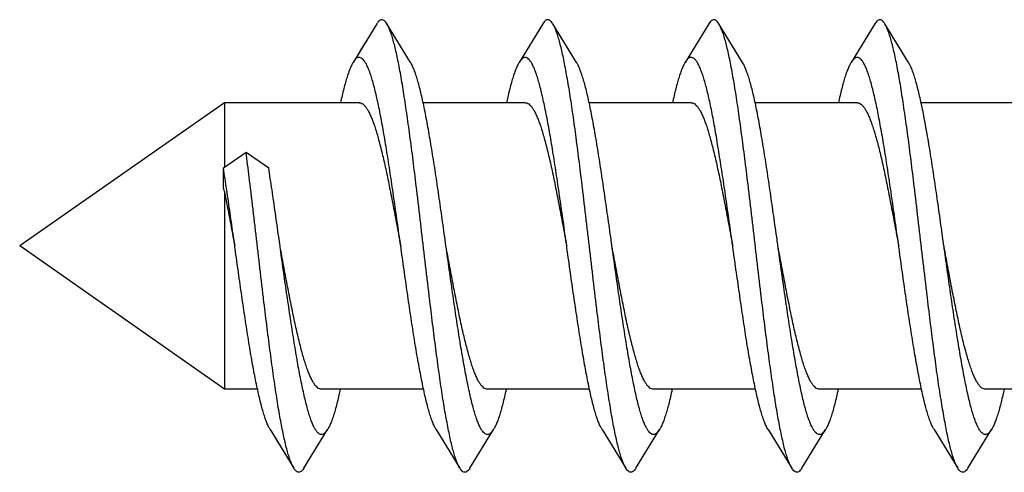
# Model space of a CAD drawing. Header units: millimetres. Extents: x 198 to 322, y 60 to 268.
# Tile 85 of 110: x 266.348 to 267.653, y 216.467 to 217.068. Entities that reach past the tile are written whole.
import ezdxf

# ---------------------------------------------------------------- set-up
doc = ezdxf.new("R2010")
doc.units = ezdxf.units.MM
doc.header["$LTSCALE"] = 30.734
doc.layers.get('0').update_dxf_attribs({"linetype": 'CONTINUOUS'})

msp = doc.modelspace()

# ---------------------------------------------------------------- linework, layer by layer
at = {"color": 7, "linetype": 'Continuous'}
for p, q in [((266.8211, 217.062), (266.7898, 217.0109)), ((266.8658, 217.0109), (266.8345, 217.062)), ((267.0411, 217.062), (267.0098, 217.0109)), ((267.0858, 217.0109), (267.0545, 217.062)), ((267.2611, 217.062), (267.2298, 217.0109)), ((267.3058, 217.0109), (267.2745, 217.062)), ((267.4811, 217.062), (267.4498, 217.0109)), ((267.5258, 217.0109), (267.4945, 217.062)), ((266.81, 217.044), (266.7988, 217.0256)), ((266.6191, 216.9575), (266.3478, 216.7675)), ((266.6191, 216.9575), (266.6191, 216.8723)), ((266.7978, 216.9575), (266.6191, 216.9575)), ((267.0178, 216.9575), (266.8826, 216.9575)), ((267.2378, 216.9575), (267.1026, 216.9575)), ((267.4578, 216.9575), (267.3226, 216.9575)), ((267.6778, 216.9575), (267.5426, 216.9575)), ((266.6178, 216.8713), (266.6478, 216.8921)), ((266.6478, 216.8921), (266.6778, 216.8713)), ((266.6178, 216.846), (266.6178, 216.8713)), ((266.6191, 216.8397), (266.6191, 216.5775)), ((266.6191, 216.5775), (266.3478, 216.7675)), ((266.663, 216.5775), (266.6191, 216.5775)), ((266.883, 216.5775), (266.7478, 216.5775)), ((267.103, 216.5775), (266.9678, 216.5775)), ((267.323, 216.5775), (267.1878, 216.5775)), ((267.543, 216.5775), (267.4078, 216.5775)), ((267.763, 216.5775), (267.6278, 216.5775)), ((266.6798, 216.524), (266.7111, 216.473)), ((266.7245, 216.473), (266.7558, 216.524)), ((266.8998, 216.524), (266.9311, 216.473)), ((266.9445, 216.473), (266.9758, 216.524)), ((267.1198, 216.524), (267.1511, 216.473)), ((267.1645, 216.473), (267.1958, 216.524)), ((267.3398, 216.524), (267.3711, 216.473)), ((267.3845, 216.473), (267.4158, 216.524)), ((267.5598, 216.524), (267.5911, 216.473)), ((267.6045, 216.473), (267.6358, 216.524)), ((266.6888, 216.5094), (266.7, 216.491))]:
    msp.add_line(p, q, dxfattribs=at)
msp.add_arc((265.5142, 216.6073), 1.1291, 11.879, 12.2068, dxfattribs=at)
for points, knots in [([(266.8345, 217.062), (266.8343, 217.0623), (266.8335, 217.0636), (266.832, 217.0655), (266.8298, 217.0672), (266.8274, 217.0677), (266.8251, 217.0668), (266.823, 217.0648), (266.8217, 217.063), (266.8211, 217.062), (266.8211, 217.062)], [0, 0, 0, 0, 0.00131112, 0.00463031, 0.0072029, 0.00934985, 0.01158297, 0.01436305, 0.017939, 0.01805691, 0.01805691, 0.01805691, 0.01805691]), ([(266.9311, 216.473), (266.9311, 216.473), (266.9303, 216.4743), (266.9287, 216.4773), (266.9266, 216.4824), (266.9246, 216.4885), (266.9225, 216.4956), (266.9204, 216.5037), (266.9183, 216.5128), (266.9162, 216.5228), (266.9141, 216.5337), (266.9119, 216.5454), (266.9098, 216.5579), (266.9077, 216.5712), (266.9056, 216.5853), (266.9035, 216.6), (266.9014, 216.6152), (266.8993, 216.6311), (266.8972, 216.6474), (266.8951, 216.6642), (266.893, 216.6814), (266.8909, 216.6989), (266.8888, 216.7166), (266.8866, 216.7345), (266.8845, 216.7525), (266.8824, 216.7706), (266.8803, 216.7887), (266.8782, 216.8067), (266.8761, 216.8245), (266.874, 216.8422), (266.8719, 216.8595), (266.8698, 216.8766), (266.8677, 216.8932), (266.8655, 216.9094), (266.8634, 216.9251), (266.8613, 216.9402), (266.8592, 216.9546), (266.8571, 216.9684), (266.855, 216.9814), (266.8529, 216.9937), (266.8508, 217.0052), (266.8487, 217.0157), (266.8466, 217.0254), (266.8445, 217.0342), (266.8424, 217.0419), (266.8403, 217.0487), (266.8382, 217.0545), (266.8363, 217.0588), (266.835, 217.0611), (266.8345, 217.062)], [0, 0, 0, 0, 0.0000381, 0.0045655, 0.010055, 0.0165099, 0.0239305, 0.0323178, 0.041637, 0.0518484, 0.0629487, 0.0748934, 0.0876196, 0.1011012, 0.1153076, 0.1301641, 0.1456057, 0.1616211, 0.1781342, 0.1950566, 0.2123621, 0.2299977, 0.2478686, 0.2659049, 0.2840888, 0.3023279, 0.3205272, 0.3386664, 0.3566787, 0.3744673, 0.3919726, 0.4091712, 0.4259719, 0.4422923, 0.4581191, 0.4733858, 0.4880116, 0.501958, 0.5151998, 0.5276665, 0.5393036, 0.5501055, 0.5600247, 0.5690141, 0.5770632, 0.5841605, 0.5902817, 0.595427, 0.5983235, 0.5983235, 0.5983235, 0.5983235]), ([(267.0545, 217.062), (267.0542, 217.0624), (267.0534, 217.0638), (267.0518, 217.0657), (267.0496, 217.0673), (267.0472, 217.0677), (267.0449, 217.0667), (267.0429, 217.0647), (267.0417, 217.0629), (267.0411, 217.062)], [0, 0, 0, 0, 0.00159523, 0.0048511, 0.00737957, 0.00951148, 0.01177176, 0.01460866, 0.01805743, 0.01805743, 0.01805743, 0.01805743]), ([(267.1511, 216.473), (267.151, 216.4731), (267.1501, 216.4745), (267.1486, 216.4776), (267.1465, 216.4828), (267.1444, 216.489), (267.1423, 216.4962), (267.1402, 216.5044), (267.1381, 216.5135), (267.136, 216.5236), (267.1339, 216.5345), (267.1318, 216.5463), (267.1297, 216.5589), (267.1276, 216.5723), (267.1255, 216.5864), (267.1234, 216.6011), (267.1212, 216.6165), (267.1191, 216.6323), (267.117, 216.6487), (267.1149, 216.6655), (267.1128, 216.6827), (267.1107, 216.7002), (267.1086, 216.718), (267.1065, 216.7359), (267.1044, 216.7539), (267.1023, 216.772), (267.1001, 216.7901), (267.098, 216.8081), (267.0959, 216.8259), (267.0938, 216.8435), (267.0917, 216.8609), (267.0896, 216.8779), (267.0875, 216.8945), (267.0854, 216.9106), (267.0833, 216.9262), (267.0812, 216.9413), (267.0791, 216.9557), (267.077, 216.9694), (267.0748, 216.9824), (267.0727, 216.9946), (267.0706, 217.006), (267.0685, 217.0165), (267.0664, 217.0261), (267.0643, 217.0348), (267.0622, 217.0425), (267.0601, 217.0492), (267.0581, 217.0549), (267.0562, 217.059), (267.055, 217.0612), (267.0545, 217.062)], [0, 0, 0, 0, 0.0003567, 0.0049518, 0.0105145, 0.0170503, 0.0245431, 0.0329969, 0.0423908, 0.0526799, 0.0638336, 0.07584, 0.0886395, 0.1021694, 0.1164197, 0.1313329, 0.1468289, 0.1628669, 0.1794162, 0.196389, 0.2137061, 0.2313549, 0.2492546, 0.2673086, 0.2854814, 0.3037251, 0.3219414, 0.3400535, 0.3580463, 0.3758308, 0.3933132, 0.4104692, 0.4272422, 0.4435422, 0.4593093, 0.474527, 0.4891164, 0.5030049, 0.5161797, 0.5285908, 0.540174, 0.5508964, 0.5607456, 0.5696728, 0.5776437, 0.5846624, 0.5907125, 0.5957868, 0.5983238, 0.5983238, 0.5983238, 0.5983238]), ([(267.2745, 217.062), (267.2742, 217.0625), (267.2733, 217.0639), (267.2716, 217.0658), (267.2694, 217.0674), (267.267, 217.0676), (267.2648, 217.0665), (267.2628, 217.0645), (267.2616, 217.0629), (267.2611, 217.062)], [0, 0, 0, 0, 0.00187618, 0.00506708, 0.00755185, 0.00967557, 0.01196436, 0.01485724, 0.01805809, 0.01805809, 0.01805809, 0.01805809]), ([(267.3711, 216.473), (267.3709, 216.4732), (267.37, 216.4747), (267.3684, 216.478), (267.3663, 216.4833), (267.3642, 216.4895), (267.3621, 216.4968), (267.36, 216.5051), (267.3579, 216.5143), (267.3558, 216.5244), (267.3537, 216.5354), (267.3516, 216.5473), (267.3495, 216.5599), (267.3474, 216.5734), (267.3453, 216.5875), (267.3432, 216.6023), (267.3411, 216.6177), (267.339, 216.6336), (267.3369, 216.65), (267.3348, 216.6668), (267.3326, 216.6841), (267.3305, 216.7016), (267.3284, 216.7193), (267.3263, 216.7373), (267.3242, 216.7553), (267.3221, 216.7734), (267.32, 216.7915), (267.3179, 216.8094), (267.3158, 216.8273), (267.3137, 216.8449), (267.3115, 216.8622), (267.3094, 216.8792), (267.3073, 216.8957), (267.3052, 216.9118), (267.3031, 216.9274), (267.301, 216.9424), (267.2989, 216.9568), (267.2968, 216.9705), (267.2947, 216.9834), (267.2926, 216.9955), (267.2905, 217.0068), (267.2884, 217.0173), (267.2863, 217.0268), (267.2842, 217.0354), (267.2821, 217.043), (267.28, 217.0496), (267.2779, 217.0552), (267.2761, 217.0592), (267.2749, 217.0613), (267.2745, 217.062)], [0, 0, 0, 0, 0.0006782, 0.0053475, 0.0109796, 0.0175913, 0.0251667, 0.0336844, 0.0431458, 0.053512, 0.0647308, 0.0767901, 0.0896532, 0.1032527, 0.1175391, 0.1324977, 0.1480529, 0.1641248, 0.180698, 0.1977091, 0.2150665, 0.2327164, 0.2506312, 0.2687161, 0.2868831, 0.3051178, 0.3233409, 0.3414544, 0.3594141, 0.3771812, 0.3946597, 0.4117717, 0.4285045, 0.4447784, 0.4605075, 0.4756645, 0.4902067, 0.5040562, 0.5171592, 0.5295055, 0.5410341, 0.5516887, 0.5614603, 0.570319, 0.5782242, 0.5851603, 0.5911348, 0.5961401, 0.598324, 0.598324, 0.598324, 0.598324]), ([(267.4945, 217.062), (267.4941, 217.0626), (267.4932, 217.064), (267.4915, 217.066), (267.4893, 217.0674), (267.4869, 217.0676), (267.4846, 217.0664), (267.4827, 217.0644), (267.4816, 217.0628), (267.4811, 217.062)], [0, 0, 0, 0, 0.0021543, 0.00527962, 0.00772094, 0.00983986, 0.01216216, 0.0151103, 0.01805852, 0.01805852, 0.01805852, 0.01805852]), ([(267.5145, 216.9846), (267.5138, 216.9886), (267.5124, 216.9964), (267.5103, 217.0077), (267.5082, 217.0181), (267.5061, 217.0275), (267.504, 217.036), (267.5019, 217.0436), (267.4998, 217.0501), (267.4977, 217.0556), (267.496, 217.0595), (267.4948, 217.0614), (267.4945, 217.062)], [0, 0, 0, 0, 0.01227205, 0.02373755, 0.03433676, 0.04402913, 0.05281255, 0.06065021, 0.06751291, 0.07340718, 0.07834033, 0.08018006, 0.08018006, 0.08018006, 0.08018006]), ([(266.7898, 217.0109), (266.7893, 217.0102), (266.788, 217.0079), (266.7861, 217.0038), (266.7839, 216.9982), (266.7817, 216.9916), (266.7795, 216.9842), (266.7773, 216.9759), (266.7751, 216.9669), (266.7737, 216.9607), (266.773, 216.9575)], [0, 0, 0, 0, 0.00261709, 0.00776747, 0.01377739, 0.02066466, 0.02841323, 0.03698668, 0.04637055, 0.05620876, 0.05620876, 0.05620876, 0.05620876]), ([(266.8528, 216.7675), (266.8528, 216.7676), (266.852, 216.773), (266.8505, 216.7836), (266.8483, 216.7993), (266.8461, 216.8149), (266.8439, 216.8303), (266.8417, 216.8455), (266.8395, 216.8604), (266.8373, 216.8748), (266.835, 216.8889), (266.8328, 216.9024), (266.8306, 216.9155), (266.8284, 216.9279), (266.8262, 216.9397), (266.824, 216.9508), (266.8218, 216.9611), (266.8196, 216.9707), (266.8174, 216.9795), (266.8152, 216.9874), (266.813, 216.9945), (266.8108, 217.0006), (266.8086, 217.0058), (266.8064, 217.0101), (266.8042, 217.0134), (266.802, 217.0158), (266.7997, 217.0173), (266.7973, 217.0176), (266.7949, 217.0168), (266.7926, 217.015), (266.791, 217.0129), (266.7901, 217.0114), (266.7898, 217.0109)], [0, 0, 0, 0, 0.0003307, 0.0163017, 0.0322209, 0.0479944, 0.0635724, 0.0789251, 0.0939624, 0.1086081, 0.12285, 0.1366175, 0.1498311, 0.1624626, 0.1744775, 0.1858062, 0.1964007, 0.2062543, 0.2153166, 0.2235429, 0.2309302, 0.2374615, 0.2431161, 0.2479018, 0.2518584, 0.2550458, 0.2576091, 0.2598452, 0.2621743, 0.2649714, 0.268461, 0.2701448, 0.2701448, 0.2701448, 0.2701448]), ([(266.9128, 216.7675), (266.9128, 216.7676), (266.912, 216.773), (266.9105, 216.7836), (266.9083, 216.7993), (266.9061, 216.8149), (266.9039, 216.8303), (266.9017, 216.8455), (266.8995, 216.8604), (266.8973, 216.8748), (266.895, 216.8889), (266.8928, 216.9024), (266.8906, 216.9155), (266.8884, 216.9279), (266.8862, 216.9397), (266.884, 216.9508), (266.8818, 216.9611), (266.8796, 216.9707), (266.8774, 216.9795), (266.8752, 216.9874), (266.873, 216.9945), (266.8708, 217.0006), (266.8686, 217.0058), (266.8669, 217.0091), (266.8659, 217.0107), (266.8658, 217.0109)], [0, 0, 0, 0, 0.0003307, 0.0163017, 0.0322209, 0.0479944, 0.0635724, 0.0789251, 0.0939624, 0.1086081, 0.12285, 0.1366175, 0.1498311, 0.1624626, 0.1744775, 0.1858062, 0.1964007, 0.2062543, 0.2153166, 0.2235429, 0.2309302, 0.2374615, 0.2431161, 0.2479018, 0.2486344, 0.2486344, 0.2486344, 0.2486344]), ([(267.0098, 217.0109), (267.0091, 217.0098), (267.0076, 217.0071), (267.0055, 217.0024), (267.0033, 216.9966), (267.0011, 216.9898), (266.9989, 216.9822), (266.9967, 216.9737), (266.9947, 216.9654), (266.9935, 216.9599), (266.993, 216.9575)], [0, 0, 0, 0, 0.00384357, 0.00920942, 0.01544254, 0.0225524, 0.03051243, 0.03928922, 0.04888214, 0.05620766, 0.05620766, 0.05620766, 0.05620766]), ([(267.0728, 216.7675), (267.0726, 216.7689), (267.0716, 216.7756), (267.07, 216.7876), (267.0678, 216.8033), (267.0655, 216.8189), (267.0633, 216.8342), (267.0611, 216.8493), (267.0589, 216.8641), (267.0567, 216.8784), (267.0545, 216.8924), (267.0523, 216.9058), (267.0501, 216.9187), (267.0479, 216.9309), (267.0456, 216.9426), (267.0434, 216.9535), (267.0412, 216.9636), (267.039, 216.973), (267.0368, 216.9816), (267.0346, 216.9893), (267.0324, 216.9961), (267.0302, 217.002), (267.028, 217.007), (267.0258, 217.011), (267.0237, 217.0141), (267.0214, 217.0163), (267.0191, 217.0175), (267.0167, 217.0175), (267.0143, 217.0164), (267.0121, 217.0143), (267.0107, 217.0124), (267.0099, 217.0111), (267.0098, 217.0109)], [0, 0, 0, 0, 0.0043843, 0.0203546, 0.0362425, 0.0519617, 0.067497, 0.0827778, 0.0977147, 0.1122642, 0.1263958, 0.1400265, 0.1530898, 0.1655761, 0.177422, 0.1885614, 0.1989749, 0.2086334, 0.2174843, 0.2254968, 0.2326716, 0.2389807, 0.2444097, 0.2489838, 0.2527372, 0.2557465, 0.2581923, 0.2604107, 0.2628288, 0.2657842, 0.2694737, 0.2701442, 0.2701442, 0.2701442, 0.2701442]), ([(267.1328, 216.7675), (267.1326, 216.7689), (267.1316, 216.7756), (267.13, 216.7876), (267.1278, 216.8033), (267.1255, 216.8189), (267.1233, 216.8342), (267.1211, 216.8493), (267.1189, 216.8641), (267.1167, 216.8784), (267.1145, 216.8924), (267.1123, 216.9058), (267.1101, 216.9187), (267.1079, 216.9309), (267.1056, 216.9426), (267.1034, 216.9535), (267.1012, 216.9636), (267.099, 216.973), (267.0968, 216.9816), (267.0946, 216.9893), (267.0924, 216.9961), (267.0902, 217.002), (267.0881, 217.0069), (267.0866, 217.0097), (267.0858, 217.0109)], [0, 0, 0, 0, 0.0043843, 0.0203546, 0.0362425, 0.0519617, 0.067497, 0.0827778, 0.0977147, 0.1122642, 0.1263958, 0.1400265, 0.1530898, 0.1655761, 0.177422, 0.1885614, 0.1989749, 0.2086334, 0.2174843, 0.2254968, 0.2326716, 0.2389807, 0.2444097, 0.2486343, 0.2486343, 0.2486343, 0.2486343]), ([(267.2298, 217.0109), (267.2297, 217.0108), (267.2288, 217.0094), (267.2272, 217.0062), (267.225, 217.001), (267.2228, 216.995), (267.2206, 216.988), (267.2184, 216.9801), (267.2162, 216.9714), (267.2144, 216.9638), (267.2134, 216.959), (267.213, 216.9575)], [0, 0, 0, 0, 0.00039679, 0.00512434, 0.01070625, 0.01716595, 0.02449469, 0.03266085, 0.04164825, 0.05144455, 0.05620812, 0.05620812, 0.05620812, 0.05620812]), ([(267.2928, 216.7675), (267.2924, 216.7703), (267.2913, 216.7783), (267.2894, 216.7916), (267.2872, 216.8073), (267.285, 216.8228), (267.2828, 216.8381), (267.2806, 216.8531), (267.2783, 216.8678), (267.2761, 216.882), (267.2739, 216.8958), (267.2717, 216.9091), (267.2695, 216.9218), (267.2673, 216.934), (267.2651, 216.9454), (267.2629, 216.9561), (267.2607, 216.9661), (267.2585, 216.9753), (267.2563, 216.9836), (267.2541, 216.9911), (267.2519, 216.9977), (267.2497, 217.0034), (267.2475, 217.0081), (267.2453, 217.0119), (267.2431, 217.0148), (267.2409, 217.0167), (267.2385, 217.0176), (267.236, 217.0174), (267.2337, 217.016), (267.2316, 217.0138), (267.2304, 217.0119), (267.2298, 217.0109)], [0, 0, 0, 0, 0.0084431, 0.0244018, 0.0402477, 0.0559242, 0.0714068, 0.0866054, 0.1014398, 0.1158968, 0.1299084, 0.1433933, 0.1563167, 0.1686489, 0.1803183, 0.1912715, 0.2015023, 0.2109594, 0.2195943, 0.2273993, 0.2343573, 0.2404414, 0.2456501, 0.2500132, 0.2535669, 0.2564091, 0.2587608, 0.2609898, 0.2635178, 0.2666462, 0.2701443, 0.2701443, 0.2701443, 0.2701443]), ([(267.3528, 216.7675), (267.3524, 216.7703), (267.3513, 216.7783), (267.3494, 216.7916), (267.3472, 216.8073), (267.345, 216.8228), (267.3428, 216.8381), (267.3406, 216.8531), (267.3383, 216.8678), (267.3361, 216.882), (267.3339, 216.8958), (267.3317, 216.9091), (267.3295, 216.9218), (267.3273, 216.934), (267.3251, 216.9454), (267.3229, 216.9561), (267.3207, 216.9661), (267.3185, 216.9753), (267.3163, 216.9836), (267.3141, 216.9911), (267.3119, 216.9977), (267.3097, 217.0034), (267.3077, 217.0077), (267.3063, 217.0101), (267.3058, 217.0109)], [0, 0, 0, 0, 0.0084431, 0.0244018, 0.0402477, 0.0559242, 0.0714068, 0.0866054, 0.1014398, 0.1158968, 0.1299084, 0.1433933, 0.1563167, 0.1686489, 0.1803183, 0.1912715, 0.2015023, 0.2109594, 0.2195943, 0.2273993, 0.2343573, 0.2404414, 0.2456501, 0.2486348, 0.2486348, 0.2486348, 0.2486348]), ([(267.4498, 217.0109), (267.4495, 217.0105), (267.4484, 217.0086), (267.4466, 217.005), (267.4444, 216.9996), (267.4422, 216.9933), (267.44, 216.9861), (267.4378, 216.978), (267.4356, 216.9691), (267.434, 216.9621), (267.4332, 216.9582), (267.433, 216.9575)], [0, 0, 0, 0, 0.00151778, 0.00645915, 0.01226309, 0.01894694, 0.02649025, 0.03486195, 0.04406237, 0.05405588, 0.05620787, 0.05620787, 0.05620787, 0.05620787]), ([(267.4845, 216.9484), (267.4837, 216.9519), (267.4823, 216.9587), (267.4801, 216.9685), (267.4779, 216.9775), (267.4757, 216.9856), (267.4735, 216.9929), (267.4713, 216.9992), (267.4691, 217.0047), (267.4669, 217.0092), (267.4647, 217.0127), (267.4625, 217.0153), (267.4603, 217.017), (267.4579, 217.0177), (267.4554, 217.0171), (267.4532, 217.0155), (267.4513, 217.0133), (267.4502, 217.0117), (267.4498, 217.0109)], [0, 0, 0, 0, 0.01077589, 0.02081672, 0.03006662, 0.0384893, 0.04608496, 0.05282222, 0.0586798, 0.06367401, 0.06782673, 0.07118583, 0.07387689, 0.07615779, 0.07842512, 0.08108185, 0.0843954, 0.08698152, 0.08698152, 0.08698152, 0.08698152]), ([(267.5445, 216.9484), (267.5437, 216.9519), (267.5423, 216.9587), (267.5401, 216.9685), (267.5379, 216.9775), (267.5357, 216.9856), (267.5335, 216.9929), (267.5313, 216.9992), (267.5291, 217.0047), (267.5273, 217.0085), (267.5261, 217.0104), (267.5258, 217.0109)], [0, 0, 0, 0, 0.01077589, 0.02081672, 0.03006662, 0.0384893, 0.04608496, 0.05282222, 0.0586798, 0.06367401, 0.06547128, 0.06547128, 0.06547128, 0.06547128]), ([(267.5911, 216.473), (267.5909, 216.4733), (267.5899, 216.4749), (267.5882, 216.4784), (267.5862, 216.4837), (267.5841, 216.49), (267.582, 216.4974), (267.5799, 216.5057), (267.5778, 216.515), (267.5757, 216.5252), (267.5736, 216.5363), (267.5715, 216.5482), (267.5694, 216.5609), (267.5672, 216.5744), (267.5651, 216.5886), (267.563, 216.6034), (267.5609, 216.6189), (267.5588, 216.6348), (267.5567, 216.6513), (267.5546, 216.6682), (267.5525, 216.6854), (267.5504, 216.7029), (267.5483, 216.7207), (267.5462, 216.7386), (267.544, 216.7567), (267.5419, 216.7748), (267.5398, 216.7928), (267.5377, 216.8108), (267.5356, 216.8286), (267.5335, 216.8462), (267.5314, 216.8635), (267.5293, 216.8805), (267.5272, 216.897), (267.5251, 216.9131), (267.5229, 216.9286), (267.5208, 216.9435), (267.5187, 216.9579), (267.5166, 216.9715), (267.5152, 216.9803), (267.5145, 216.9846)], [0, 0, 0, 0, 0.0010026, 0.0057504, 0.0114532, 0.018136, 0.0257899, 0.0343844, 0.0439066, 0.0543418, 0.0656391, 0.0777496, 0.0906665, 0.1043318, 0.1186727, 0.1336656, 0.1492681, 0.165397, 0.1819873, 0.1990239, 0.2164221, 0.2340904, 0.252007, 0.2701093, 0.2882997, 0.3065143, 0.3247305, 0.3428529, 0.3607903, 0.3785266, 0.3959897, 0.413086, 0.4297663, 0.446002, 0.461706, 0.4768053, 0.4912892, 0.5050929, 0.5181441, 0.5181441, 0.5181441, 0.5181441]), ([(266.7978, 216.9575), (266.7986, 216.9575), (266.8003, 216.9572), (266.8027, 216.9558), (266.805, 216.9536), (266.8073, 216.9506), (266.8097, 216.9468), (266.812, 216.9422), (266.8143, 216.9369), (266.8166, 216.9308), (266.819, 216.9239), (266.8213, 216.9164), (266.8236, 216.9082), (266.8259, 216.8994), (266.8283, 216.89), (266.8306, 216.88), (266.8329, 216.8696), (266.8353, 216.8587), (266.8376, 216.8473), (266.8399, 216.8357), (266.8423, 216.8237), (266.8446, 216.8115), (266.8469, 216.799), (266.8493, 216.7865), (266.8512, 216.7759), (266.8524, 216.7696), (266.8528, 216.7675)], [0, 0, 0, 0, 0.0023771, 0.0050427, 0.0081959, 0.0119521, 0.0163856, 0.0215187, 0.0273477, 0.0338833, 0.0411127, 0.0489987, 0.0575166, 0.066656, 0.0763635, 0.0865874, 0.0973193, 0.1085014, 0.1200628, 0.1319826, 0.1442147, 0.1566805, 0.16933, 0.1821394, 0.1950275, 0.2014769, 0.2014769, 0.2014769, 0.2014769]), ([(267.0178, 216.9575), (267.0186, 216.9575), (267.0203, 216.9572), (267.0227, 216.9558), (267.025, 216.9536), (267.0273, 216.9506), (267.0297, 216.9468), (267.032, 216.9422), (267.0343, 216.9369), (267.0366, 216.9308), (267.039, 216.9239), (267.0413, 216.9164), (267.0436, 216.9082), (267.0459, 216.8994), (267.0483, 216.89), (267.0506, 216.88), (267.0529, 216.8696), (267.0553, 216.8587), (267.0576, 216.8473), (267.0599, 216.8357), (267.0623, 216.8237), (267.0646, 216.8115), (267.0669, 216.799), (267.0693, 216.7865), (267.0712, 216.7759), (267.0724, 216.7696), (267.0728, 216.7675)], [0, 0, 0, 0, 0.0023771, 0.0050425, 0.0081954, 0.0119516, 0.0163845, 0.0215162, 0.0273441, 0.0338805, 0.0411087, 0.048991, 0.0575114, 0.0666512, 0.0763557, 0.0865804, 0.0973148, 0.1084962, 0.1200557, 0.131979, 0.1442131, 0.156679, 0.1693292, 0.1821398, 0.1950292, 0.2014769, 0.2014769, 0.2014769, 0.2014769]), ([(267.2378, 216.9575), (267.2386, 216.9575), (267.2403, 216.9572), (267.2427, 216.9558), (267.245, 216.9536), (267.2473, 216.9506), (267.2497, 216.9468), (267.252, 216.9422), (267.2543, 216.9369), (267.2566, 216.9308), (267.259, 216.9239), (267.2613, 216.9164), (267.2636, 216.9082), (267.2659, 216.8994), (267.2683, 216.89), (267.2706, 216.88), (267.2729, 216.8696), (267.2753, 216.8587), (267.2776, 216.8473), (267.2799, 216.8357), (267.2823, 216.8237), (267.2846, 216.8115), (267.2869, 216.799), (267.2893, 216.7865), (267.2912, 216.7759), (267.2924, 216.7696), (267.2928, 216.7675)], [0, 0, 0, 0, 0.0023771, 0.0050426, 0.0081958, 0.011952, 0.0163852, 0.0215176, 0.027346, 0.0338817, 0.0411097, 0.0489926, 0.0575124, 0.066652, 0.076357, 0.0865814, 0.0973155, 0.1084972, 0.1200571, 0.1319799, 0.1442139, 0.1566804, 0.1693302, 0.1821406, 0.1950302, 0.2014769, 0.2014769, 0.2014769, 0.2014769]), ([(267.4578, 216.9575), (267.4585, 216.9575), (267.4601, 216.9572), (267.4624, 216.956), (267.4646, 216.954), (267.4669, 216.9513), (267.4691, 216.9478), (267.4713, 216.9437), (267.4735, 216.9389), (267.4757, 216.9333), (267.4779, 216.9271), (267.4801, 216.9203), (267.4823, 216.9129), (267.4837, 216.9077), (267.4845, 216.905)], [0, 0, 0, 0, 0.00225413, 0.004756, 0.00768191, 0.01114404, 0.01520592, 0.01988892, 0.0252073, 0.03116626, 0.03774462, 0.0449306, 0.05271244, 0.06105015, 0.06105015, 0.06105015, 0.06105015]), ([(267.5128, 216.7675), (267.5122, 216.7716), (267.5109, 216.781), (267.5088, 216.7956), (267.5066, 216.8112), (267.5044, 216.8267), (267.5022, 216.8419), (267.5, 216.8568), (267.4978, 216.8714), (267.4956, 216.8856), (267.4934, 216.8993), (267.4912, 216.9124), (267.4889, 216.925), (267.4867, 216.9369), (267.4852, 216.9447), (267.4845, 216.9484)], [0, 0, 0, 0, 0.0125029, 0.0284392, 0.044237, 0.0598785, 0.0752977, 0.0904041, 0.1051473, 0.1195019, 0.1333841, 0.1467231, 0.1595083, 0.1716781, 0.1831635, 0.1831635, 0.1831635, 0.1831635]), ([(267.5728, 216.7675), (267.5722, 216.7716), (267.5709, 216.781), (267.5688, 216.7956), (267.5666, 216.8112), (267.5644, 216.8267), (267.5622, 216.8419), (267.56, 216.8568), (267.5578, 216.8714), (267.5556, 216.8856), (267.5534, 216.8993), (267.5512, 216.9124), (267.5489, 216.925), (267.5467, 216.9369), (267.5452, 216.9447), (267.5445, 216.9484)], [0, 0, 0, 0, 0.0125029, 0.0284392, 0.044237, 0.0598785, 0.0752977, 0.0904041, 0.1051473, 0.1195019, 0.1333841, 0.1467231, 0.1595083, 0.1716781, 0.1831635, 0.1831635, 0.1831635, 0.1831635]), ([(267.4845, 216.905), (267.4853, 216.9019), (267.4869, 216.8956), (267.4893, 216.8858), (267.4917, 216.8754), (267.494, 216.8646), (267.4964, 216.8533), (267.4988, 216.8416), (267.5011, 216.8295), (267.5035, 216.8172), (267.5059, 216.8046), (267.5083, 216.7919), (267.5106, 216.7795), (267.5121, 216.7714), (267.5128, 216.7675)], [0, 0, 0, 0, 0.0095242, 0.0196367, 0.0302728, 0.0413884, 0.0529623, 0.0649199, 0.0771962, 0.0897751, 0.102581, 0.1155339, 0.1286146, 0.14043, 0.14043, 0.14043, 0.14043]), ([(266.7111, 216.473), (266.7103, 216.4742), (266.7089, 216.477), (266.7068, 216.482), (266.7047, 216.488), (266.7026, 216.495), (266.7005, 216.5031), (266.6984, 216.5121), (266.6963, 216.522), (266.6942, 216.5328), (266.6921, 216.5445), (266.69, 216.5569), (266.6879, 216.5702), (266.6858, 216.5842), (266.6837, 216.5988), (266.6816, 216.6141), (266.6795, 216.6299), (266.6774, 216.6462), (266.6752, 216.6629), (266.6731, 216.6801), (266.671, 216.6975), (266.6689, 216.7152), (266.6668, 216.7331), (266.6647, 216.7511), (266.6626, 216.7692), (266.6605, 216.7873), (266.6584, 216.8053), (266.6563, 216.8232), (266.6541, 216.8408), (266.652, 216.8582), (266.6499, 216.8753), (266.6485, 216.8865), (266.6478, 216.8921)], [0, 0, 0, 0, 0.0041865, 0.0095989, 0.0159742, 0.0233287, 0.0316433, 0.0408809, 0.0510314, 0.0620714, 0.0739453, 0.0866061, 0.1000447, 0.1141965, 0.1289873, 0.1443993, 0.1603803, 0.1768446, 0.1937339, 0.2110279, 0.228637, 0.2464718, 0.264516, 0.2826974, 0.300918, 0.3191242, 0.3372852, 0.3553035, 0.3730936, 0.3906421, 0.4078704, 0.4246862, 0.4246862, 0.4246862, 0.4246862]), ([(266.6328, 216.7675), (266.6322, 216.7715), (266.6309, 216.7808), (266.6289, 216.7954), (266.6267, 216.811), (266.6245, 216.8265), (266.6222, 216.8417), (266.62, 216.8566), (266.6185, 216.8665), (266.6178, 216.8713)], [0, 0, 0, 0, 0.0122474, 0.0281869, 0.0440111, 0.0596371, 0.0750512, 0.0901791, 0.1049322, 0.1049322, 0.1049322, 0.1049322]), ([(266.6928, 216.7675), (266.6922, 216.7715), (266.6909, 216.7808), (266.6889, 216.7954), (266.6867, 216.811), (266.6845, 216.8265), (266.6822, 216.8417), (266.68, 216.8566), (266.6785, 216.8665), (266.6778, 216.8713)], [0, 0, 0, 0, 0.0122474, 0.0281869, 0.0440111, 0.0596371, 0.0750512, 0.0901791, 0.1049322, 0.1049322, 0.1049322, 0.1049322]), ([(266.6191, 216.8397), (266.6199, 216.8357), (266.6215, 216.8275), (266.6239, 216.8151), (266.6263, 216.8025), (266.6287, 216.7898), (266.6308, 216.7781), (266.6322, 216.7706), (266.6328, 216.7675)], [0, 0, 0, 0, 0.01233759, 0.02496789, 0.03780686, 0.05078506, 0.06388892, 0.07349732, 0.07349732, 0.07349732, 0.07349732]), ([(266.6798, 216.524), (266.679, 216.5253), (266.6774, 216.5282), (266.6753, 216.5332), (266.6731, 216.5391), (266.6709, 216.546), (266.6687, 216.5537), (266.6665, 216.5623), (266.6643, 216.5717), (266.662, 216.5819), (266.6598, 216.5929), (266.6576, 216.6045), (266.6554, 216.6168), (266.6532, 216.6297), (266.651, 216.6432), (266.6488, 216.6571), (266.6466, 216.6715), (266.6444, 216.6863), (266.6422, 216.7014), (266.6399, 216.7167), (266.6377, 216.7323), (266.6355, 216.748), (266.6339, 216.7598), (266.633, 216.7663), (266.6328, 216.7675)], [0, 0, 0, 0, 0.0044324, 0.0099047, 0.0162518, 0.0234547, 0.031507, 0.0403986, 0.0500848, 0.0605219, 0.0717046, 0.0835785, 0.0960752, 0.1091747, 0.1228343, 0.1369748, 0.1515368, 0.1665042, 0.1817941, 0.1973203, 0.2130649, 0.2289625, 0.2449195, 0.2486341, 0.2486341, 0.2486341, 0.2486341]), ([(266.7478, 216.5775), (266.747, 216.5775), (266.7453, 216.5778), (266.7429, 216.5792), (266.7406, 216.5813), (266.7383, 216.5843), (266.736, 216.5881), (266.7336, 216.5927), (266.7313, 216.598), (266.729, 216.604), (266.7267, 216.6108), (266.7244, 216.6183), (266.722, 216.6265), (266.7197, 216.6352), (266.7174, 216.6446), (266.7151, 216.6545), (266.7127, 216.6649), (266.7104, 216.6758), (266.7081, 216.687), (266.7058, 216.6986), (266.7034, 216.7106), (266.7011, 216.7228), (266.6988, 216.7351), (266.6964, 216.7476), (266.6945, 216.7585), (266.6932, 216.7651), (266.6928, 216.7675)], [0, 0, 0, 0, 0.0023698, 0.0050254, 0.0081647, 0.011903, 0.0163137, 0.0214193, 0.0272167, 0.0337173, 0.0409071, 0.048749, 0.0572227, 0.066314, 0.0759692, 0.0861421, 0.0968228, 0.1079504, 0.1194566, 0.1313266, 0.1435076, 0.1559214, 0.1685242, 0.1812885, 0.1941328, 0.2014771, 0.2014771, 0.2014771, 0.2014771]), ([(266.7558, 216.524), (266.7557, 216.5238), (266.7549, 216.5225), (266.7534, 216.5205), (266.7512, 216.5185), (266.7488, 216.5174), (266.7464, 216.5175), (266.744, 216.5187), (266.7418, 216.5209), (266.7396, 216.5241), (266.7374, 216.5281), (266.7353, 216.5332), (266.7331, 216.5391), (266.7309, 216.546), (266.7287, 216.5537), (266.7265, 216.5623), (266.7243, 216.5717), (266.722, 216.5819), (266.7198, 216.5929), (266.7176, 216.6045), (266.7154, 216.6168), (266.7132, 216.6297), (266.711, 216.6432), (266.7088, 216.6571), (266.7066, 216.6715), (266.7044, 216.6863), (266.7022, 216.7014), (266.6999, 216.7167), (266.6977, 216.7323), (266.6955, 216.748), (266.6939, 216.7598), (266.693, 216.7663), (266.6928, 216.7675)], [0, 0, 0, 0, 0.0008441, 0.0044962, 0.0074276, 0.0098297, 0.0120471, 0.0145114, 0.017552, 0.0213377, 0.0259426, 0.0314149, 0.0377621, 0.0449649, 0.0530172, 0.0619088, 0.071595, 0.0820321, 0.0932148, 0.1050887, 0.1175854, 0.1306849, 0.1443445, 0.158485, 0.173047, 0.1880144, 0.2033043, 0.2188305, 0.2345751, 0.2504727, 0.2664297, 0.2701444, 0.2701444, 0.2701444, 0.2701444]), ([(266.8998, 216.524), (266.8996, 216.5243), (266.8986, 216.5259), (266.8969, 216.5293), (266.8947, 216.5346), (266.8925, 216.5408), (266.8903, 216.5479), (266.8881, 216.5558), (266.8859, 216.5646), (266.8837, 216.5743), (266.8815, 216.5846), (266.8793, 216.5958), (266.8771, 216.6076), (266.8749, 216.62), (266.8726, 216.6331), (266.8704, 216.6467), (266.8682, 216.6607), (266.866, 216.6752), (266.8638, 216.6901), (266.8616, 216.7053), (266.8594, 216.7207), (266.8572, 216.7363), (266.855, 216.7519), (266.8535, 216.7623), (266.8528, 216.7675)], [0, 0, 0, 0, 0.0009161, 0.0057389, 0.0114351, 0.0180004, 0.0254162, 0.033688, 0.0427856, 0.0526602, 0.0632928, 0.0746585, 0.0866935, 0.0993424, 0.1125951, 0.1263829, 0.140626, 0.1553029, 0.1703615, 0.1857135, 0.2012972, 0.2170931, 0.2330119, 0.2486345, 0.2486345, 0.2486345, 0.2486345]), ([(266.9678, 216.5775), (266.967, 216.5775), (266.9653, 216.5778), (266.9629, 216.5792), (266.9606, 216.5814), (266.9582, 216.5844), (266.9559, 216.5882), (266.9536, 216.5927), (266.9513, 216.5981), (266.9489, 216.6042), (266.9466, 216.611), (266.9443, 216.6186), (266.942, 216.6267), (266.9396, 216.6356), (266.9373, 216.645), (266.935, 216.6549), (266.9326, 216.6654), (266.9303, 216.6763), (266.928, 216.6876), (266.9256, 216.6993), (266.9233, 216.7113), (266.921, 216.7235), (266.9186, 216.7359), (266.9163, 216.7485), (266.9143, 216.759), (266.9132, 216.7654), (266.9128, 216.7675)], [0, 0, 0, 0, 0.0023771, 0.0050426, 0.0081958, 0.011952, 0.0163851, 0.0215174, 0.0273457, 0.0338815, 0.0411094, 0.048992, 0.0575121, 0.0666518, 0.0763567, 0.0865812, 0.0973154, 0.1084971, 0.120057, 0.1319798, 0.1442139, 0.1566805, 0.1693302, 0.1821407, 0.1950304, 0.2014769, 0.2014769, 0.2014769, 0.2014769]), ([(266.9758, 216.524), (266.9755, 216.5235), (266.9745, 216.522), (266.9728, 216.5199), (266.9706, 216.5181), (266.9682, 216.5173), (266.9658, 216.5177), (266.9635, 216.5192), (266.9613, 216.5216), (266.9591, 216.525), (266.9569, 216.5293), (266.9547, 216.5346), (266.9525, 216.5408), (266.9503, 216.5479), (266.9481, 216.5558), (266.9459, 216.5646), (266.9437, 216.5743), (266.9415, 216.5846), (266.9393, 216.5958), (266.9371, 216.6076), (266.9349, 216.62), (266.9326, 216.6331), (266.9304, 216.6467), (266.9282, 216.6607), (266.926, 216.6752), (266.9238, 216.6901), (266.9216, 216.7053), (266.9194, 216.7207), (266.9172, 216.7363), (266.915, 216.7519), (266.9135, 216.7623), (266.9128, 216.7675)], [0, 0, 0, 0, 0.0018465, 0.0053035, 0.0080779, 0.0103936, 0.0126329, 0.0152207, 0.0184395, 0.0224265, 0.0272493, 0.0329455, 0.0395109, 0.0469267, 0.0551984, 0.064296, 0.0741707, 0.0848032, 0.0961689, 0.1082039, 0.1208528, 0.1341055, 0.1478934, 0.1621365, 0.1768134, 0.1918719, 0.2072239, 0.2228076, 0.2386036, 0.2545224, 0.2701449, 0.2701449, 0.2701449, 0.2701449]), ([(267.1198, 216.524), (267.1194, 216.5246), (267.1182, 216.5267), (267.1163, 216.5306), (267.1141, 216.5361), (267.1119, 216.5425), (267.1097, 216.5498), (267.1075, 216.558), (267.1053, 216.567), (267.1031, 216.5768), (267.1009, 216.5874), (267.0987, 216.5987), (267.0965, 216.6107), (267.0943, 216.6233), (267.0921, 216.6365), (267.0899, 216.6502), (267.0877, 216.6644), (267.0855, 216.679), (267.0832, 216.6939), (267.081, 216.7091), (267.0788, 216.7246), (267.0766, 216.7403), (267.0746, 216.7546), (267.0733, 216.7637), (267.0728, 216.7675)], [0, 0, 0, 0, 0.0020577, 0.0071031, 0.0130213, 0.019801, 0.0274362, 0.035923, 0.0452206, 0.0552854, 0.0661133, 0.0776544, 0.0898424, 0.1026531, 0.1160504, 0.129957, 0.14431, 0.159096, 0.1742356, 0.1896415, 0.2052925, 0.2211292, 0.2370583, 0.2486348, 0.2486348, 0.2486348, 0.2486348]), ([(267.1878, 216.5775), (267.187, 216.5775), (267.1853, 216.5778), (267.1829, 216.5792), (267.1806, 216.5814), (267.1782, 216.5844), (267.1759, 216.5882), (267.1736, 216.5927), (267.1713, 216.5981), (267.1689, 216.6042), (267.1666, 216.611), (267.1643, 216.6186), (267.162, 216.6267), (267.1596, 216.6356), (267.1573, 216.645), (267.155, 216.6549), (267.1526, 216.6654), (267.1503, 216.6763), (267.148, 216.6876), (267.1456, 216.6993), (267.1433, 216.7113), (267.141, 216.7235), (267.1386, 216.7359), (267.1363, 216.7485), (267.1343, 216.759), (267.1332, 216.7654), (267.1328, 216.7675)], [0, 0, 0, 0, 0.0023771, 0.0050425, 0.0081954, 0.0119515, 0.0163845, 0.0215163, 0.0273442, 0.0338807, 0.041109, 0.0489916, 0.0575118, 0.0666516, 0.0763564, 0.0865809, 0.0973151, 0.1084966, 0.1200563, 0.1319793, 0.1442132, 0.1566791, 0.1693292, 0.1821396, 0.1950287, 0.2014769, 0.2014769, 0.2014769, 0.2014769]), ([(267.1958, 216.524), (267.1953, 216.5232), (267.1942, 216.5215), (267.1923, 216.5194), (267.19, 216.5178), (267.1876, 216.5173), (267.1852, 216.518), (267.1829, 216.5197), (267.1807, 216.5224), (267.1785, 216.526), (267.1763, 216.5306), (267.1741, 216.5361), (267.1719, 216.5425), (267.1697, 216.5498), (267.1675, 216.558), (267.1653, 216.567), (267.1631, 216.5768), (267.1609, 216.5874), (267.1587, 216.5987), (267.1565, 216.6107), (267.1543, 216.6233), (267.1521, 216.6365), (267.1499, 216.6502), (267.1477, 216.6644), (267.1455, 216.679), (267.1432, 216.6939), (267.141, 216.7091), (267.1388, 216.7246), (267.1366, 216.7403), (267.1346, 216.7546), (267.1333, 216.7637), (267.1328, 216.7675)], [0, 0, 0, 0, 0.002795, 0.0060666, 0.008697, 0.0109512, 0.0132425, 0.0159712, 0.0193757, 0.0235678, 0.0286132, 0.0345314, 0.0413111, 0.0489464, 0.0574332, 0.0667307, 0.0767956, 0.0876234, 0.0991646, 0.1113525, 0.1241632, 0.1375606, 0.1514672, 0.1658202, 0.1806062, 0.1957458, 0.2111517, 0.2268027, 0.2426393, 0.2585684, 0.270145, 0.270145, 0.270145, 0.270145]), ([(267.3398, 216.524), (267.3392, 216.5249), (267.3378, 216.5274), (267.3358, 216.5319), (267.3336, 216.5376), (267.3314, 216.5443), (267.3292, 216.5518), (267.327, 216.5602), (267.3248, 216.5694), (267.3226, 216.5794), (267.3204, 216.5902), (267.3182, 216.6017), (267.3159, 216.6138), (267.3137, 216.6266), (267.3115, 216.6399), (267.3093, 216.6537), (267.3071, 216.668), (267.3049, 216.6827), (267.3027, 216.6977), (267.3005, 216.7131), (267.2983, 216.7286), (267.296, 216.7443), (267.2942, 216.7572), (267.2931, 216.765), (267.2928, 216.7675)], [0, 0, 0, 0, 0.0032559, 0.0085238, 0.0146614, 0.0216551, 0.0295126, 0.0382094, 0.0477005, 0.0579636, 0.06898, 0.0806888, 0.093033, 0.1060037, 0.1195367, 0.133553, 0.1480265, 0.1629118, 0.178122, 0.1935907, 0.2093017, 0.2251683, 0.2411004, 0.2486347, 0.2486347, 0.2486347, 0.2486347]), ([(267.4078, 216.5775), (267.407, 216.5775), (267.4053, 216.5778), (267.4029, 216.5792), (267.4006, 216.5814), (267.3982, 216.5844), (267.3959, 216.5882), (267.3936, 216.5927), (267.3913, 216.5981), (267.3889, 216.6042), (267.3866, 216.611), (267.3843, 216.6186), (267.382, 216.6268), (267.3796, 216.6356), (267.3773, 216.645), (267.375, 216.6549), (267.3726, 216.6654), (267.3703, 216.6763), (267.368, 216.6876), (267.3656, 216.6993), (267.3633, 216.7113), (267.361, 216.7235), (267.3586, 216.7359), (267.3563, 216.7485), (267.3543, 216.759), (267.3532, 216.7654), (267.3528, 216.7675)], [0, 0, 0, 0, 0.0023772, 0.0050428, 0.0081961, 0.0119524, 0.0163858, 0.0215193, 0.0273486, 0.033884, 0.0411135, 0.049, 0.0575176, 0.0666568, 0.0763646, 0.0865886, 0.0973201, 0.1085021, 0.1200638, 0.1319831, 0.1442149, 0.1566806, 0.16933, 0.1821395, 0.1950276, 0.2014769, 0.2014769, 0.2014769, 0.2014769]), ([(267.4158, 216.524), (267.4152, 216.523), (267.4139, 216.5211), (267.4117, 216.5189), (267.4094, 216.5176), (267.4069, 216.5174), (267.4046, 216.5183), (267.4024, 216.5203), (267.4002, 216.5232), (267.398, 216.5271), (267.3958, 216.5319), (267.3936, 216.5376), (267.3914, 216.5443), (267.3892, 216.5518), (267.387, 216.5602), (267.3848, 216.5694), (267.3826, 216.5794), (267.3804, 216.5902), (267.3782, 216.6017), (267.3759, 216.6138), (267.3737, 216.6266), (267.3715, 216.6399), (267.3693, 216.6537), (267.3671, 216.668), (267.3649, 216.6827), (267.3627, 216.6977), (267.3605, 216.7131), (267.3583, 216.7286), (267.356, 216.7443), (267.3542, 216.7572), (267.3531, 216.765), (267.3528, 216.7675)], [0, 0, 0, 0, 0.0036938, 0.0067871, 0.0092897, 0.0115095, 0.0138809, 0.016765, 0.0203607, 0.0247653, 0.0300332, 0.0361707, 0.0431644, 0.0510219, 0.0597187, 0.0692098, 0.0794729, 0.0904894, 0.1021982, 0.1145423, 0.127513, 0.1410461, 0.1550623, 0.1695358, 0.1844212, 0.1996313, 0.2151, 0.230811, 0.2466777, 0.2626097, 0.2701441, 0.2701441, 0.2701441, 0.2701441]), ([(267.5598, 216.524), (267.559, 216.5253), (267.5574, 216.5282), (267.5552, 216.5333), (267.553, 216.5392), (267.5508, 216.5461), (267.5486, 216.5538), (267.5464, 216.5625), (267.5442, 216.5719), (267.542, 216.5821), (267.5398, 216.5931), (267.5376, 216.6047), (267.5354, 216.617), (267.5332, 216.6299), (267.531, 216.6434), (267.5288, 216.6573), (267.5265, 216.6717), (267.5243, 216.6865), (267.5221, 216.7016), (267.5199, 216.717), (267.5177, 216.7325), (267.5155, 216.7483), (267.5138, 216.7599), (267.5129, 216.7663), (267.5128, 216.7675)], [0, 0, 0, 0, 0.0045108, 0.0100001, 0.0163538, 0.0235677, 0.0316434, 0.0405446, 0.0502288, 0.0606922, 0.0718901, 0.0837583, 0.0962684, 0.1093908, 0.1230503, 0.1371811, 0.1517716, 0.1667463, 0.1820177, 0.1975601, 0.2133206, 0.2292064, 0.2451514, 0.2486341, 0.2486341, 0.2486341, 0.2486341]), ([(267.6278, 216.5775), (267.627, 216.5775), (267.6253, 216.5778), (267.6228, 216.5792), (267.6204, 216.5815), (267.6181, 216.5846), (267.6157, 216.5885), (267.6133, 216.5933), (267.611, 216.5988), (267.6086, 216.6051), (267.6063, 216.6122), (267.6039, 216.6199), (267.6015, 216.6284), (267.5991, 216.6375), (267.5968, 216.6472), (267.5944, 216.6574), (267.592, 216.6682), (267.5897, 216.6794), (267.5873, 216.691), (267.5849, 216.703), (267.5825, 216.7153), (267.5802, 216.7278), (267.5778, 216.7405), (267.5754, 216.7533), (267.5737, 216.7623), (267.5729, 216.767), (267.5728, 216.7675)], [0, 0, 0, 0, 0.0024199, 0.0051423, 0.0083742, 0.0122366, 0.0168023, 0.0220908, 0.0281011, 0.0348456, 0.0422992, 0.0504237, 0.0592134, 0.0686293, 0.0786128, 0.0891464, 0.1001858, 0.1116584, 0.1235336, 0.1357693, 0.148284, 0.1610323, 0.1739792, 0.1870386, 0.2001513, 0.2014757, 0.2014757, 0.2014757, 0.2014757]), ([(267.6358, 216.524), (267.6357, 216.5238), (267.6348, 216.5225), (267.6334, 216.5205), (267.6311, 216.5184), (267.6288, 216.5174), (267.6263, 216.5175), (267.624, 216.5188), (267.6218, 216.521), (267.6196, 216.5241), (267.6174, 216.5282), (267.6152, 216.5333), (267.613, 216.5392), (267.6108, 216.5461), (267.6086, 216.5538), (267.6064, 216.5625), (267.6042, 216.5719), (267.602, 216.5821), (267.5998, 216.5931), (267.5976, 216.6047), (267.5954, 216.617), (267.5932, 216.6299), (267.591, 216.6434), (267.5888, 216.6573), (267.5865, 216.6717), (267.5843, 216.6865), (267.5821, 216.7016), (267.5799, 216.717), (267.5777, 216.7325), (267.5755, 216.7483), (267.5738, 216.7599), (267.5729, 216.7663), (267.5728, 216.7675)], [0, 0, 0, 0, 0.0009028, 0.0045463, 0.0074699, 0.0098639, 0.0120803, 0.0145549, 0.017606, 0.0213979, 0.0260211, 0.0315104, 0.0378641, 0.045078, 0.0531537, 0.0620549, 0.0717391, 0.0822025, 0.0934004, 0.1052686, 0.1177787, 0.1309011, 0.1445606, 0.1586914, 0.1732819, 0.1882566, 0.203528, 0.2190704, 0.2348309, 0.2507167, 0.2666617, 0.2701444, 0.2701444, 0.2701444, 0.2701444]), ([(266.7726, 216.5775), (266.772, 216.575), (266.7708, 216.5693), (266.7688, 216.5609), (266.7666, 216.5524), (266.7644, 216.5448), (266.7622, 216.5381), (266.76, 216.5323), (266.7579, 216.5277), (266.7565, 216.5251), (266.7558, 216.524)], [0, 0, 0, 0, 0.00775113, 0.01729892, 0.02604973, 0.03397765, 0.04104531, 0.04724007, 0.05257473, 0.05620769, 0.05620769, 0.05620769, 0.05620769]), ([(266.9926, 216.5775), (266.9926, 216.5774), (266.9918, 216.5741), (266.9904, 216.5677), (266.9882, 216.5586), (266.986, 216.5504), (266.9838, 216.543), (266.9816, 216.5365), (266.9794, 216.531), (266.9775, 216.5269), (266.9762, 216.5247), (266.9758, 216.524)], [0, 0, 0, 0, 0.0001141, 0.01025109, 0.01959577, 0.02814438, 0.03585585, 0.04269814, 0.04867764, 0.05379339, 0.05620891, 0.05620891, 0.05620891, 0.05620891]), ([(267.2126, 216.5775), (267.2124, 216.5766), (267.2115, 216.5724), (267.2098, 216.5653), (267.2076, 216.5565), (267.2054, 216.5484), (267.2032, 216.5413), (267.201, 216.535), (267.1989, 216.5297), (267.1971, 216.5261), (267.196, 216.5244), (267.1958, 216.524)], [0, 0, 0, 0, 0.00276089, 0.01269371, 0.0218426, 0.03018324, 0.03767402, 0.04429579, 0.05005832, 0.0549541, 0.05620772, 0.05620772, 0.05620772, 0.05620772]), ([(267.4326, 216.5775), (267.4322, 216.5757), (267.4311, 216.5708), (267.4293, 216.563), (267.4271, 216.5544), (267.4249, 216.5465), (267.4227, 216.5396), (267.4205, 216.5336), (267.4183, 216.5285), (267.4167, 216.5254), (267.4158, 216.5241), (267.4158, 216.524)], [0, 0, 0, 0, 0.00535742, 0.01508963, 0.02404079, 0.03216824, 0.039435, 0.04584204, 0.05138494, 0.05606051, 0.05620812, 0.05620812, 0.05620812, 0.05620812]), ([(267.6526, 216.5775), (267.652, 216.5749), (267.6507, 216.5692), (267.6487, 216.5607), (267.6465, 216.5523), (267.6443, 216.5447), (267.6421, 216.538), (267.6399, 216.5322), (267.6379, 216.5276), (267.6364, 216.525), (267.6358, 216.524)], [0, 0, 0, 0, 0.00789757, 0.01743703, 0.02618431, 0.03409388, 0.04114053, 0.04733164, 0.05265297, 0.05620773, 0.05620773, 0.05620773, 0.05620773]), ([(266.7245, 216.473), (266.7243, 216.4727), (266.7235, 216.4714), (266.722, 216.4695), (266.7199, 216.4678), (266.7175, 216.4673), (266.7152, 216.4681), (266.7131, 216.47), (266.7118, 216.4718), (266.7111, 216.4729), (266.7111, 216.473)], [0, 0, 0, 0, 0.00116736, 0.00451764, 0.00711371, 0.00926963, 0.01148962, 0.01424093, 0.01778507, 0.01805692, 0.01805692, 0.01805692, 0.01805692]), ([(266.9445, 216.473), (266.9443, 216.4726), (266.9434, 216.4713), (266.9419, 216.4693), (266.9397, 216.4677), (266.9373, 216.4673), (266.935, 216.4682), (266.9329, 216.4702), (266.9317, 216.472), (266.9311, 216.473)], [0, 0, 0, 0, 0.00145368, 0.0047414, 0.00729182, 0.00943042, 0.01167697, 0.01448557, 0.01805701, 0.01805701, 0.01805701, 0.01805701]), ([(267.1645, 216.473), (267.1642, 216.4725), (267.1633, 216.4711), (267.1617, 216.4692), (267.1595, 216.4676), (267.1571, 216.4673), (267.1548, 216.4683), (267.1528, 216.4703), (267.1516, 216.4721), (267.1511, 216.473)], [0, 0, 0, 0, 0.001736, 0.0049596, 0.00746619, 0.00959319, 0.0118675, 0.01473249, 0.01805779, 0.01805779, 0.01805779, 0.01805779]), ([(267.3845, 216.473), (267.3842, 216.4724), (267.3832, 216.471), (267.3816, 216.469), (267.3794, 216.4676), (267.377, 216.4674), (267.3747, 216.4685), (267.3727, 216.4705), (267.3716, 216.4721), (267.3711, 216.473)], [0, 0, 0, 0, 0.00201596, 0.0051737, 0.00763672, 0.00975781, 0.01206253, 0.01498311, 0.01805833, 0.01805833, 0.01805833, 0.01805833]), ([(267.6045, 216.473), (267.6041, 216.4723), (267.6031, 216.4709), (267.6014, 216.4689), (267.5992, 216.4675), (267.5968, 216.4674), (267.5945, 216.4686), (267.5926, 216.4706), (267.5915, 216.4722), (267.5911, 216.473)], [0, 0, 0, 0, 0.00229041, 0.00538501, 0.00780467, 0.00992185, 0.01226338, 0.01523901, 0.01805865, 0.01805865, 0.01805865, 0.01805865])]:
    msp.add_open_spline(points, degree=3, knots=knots, dxfattribs=at)

doc.saveas('drawing.dxf')
